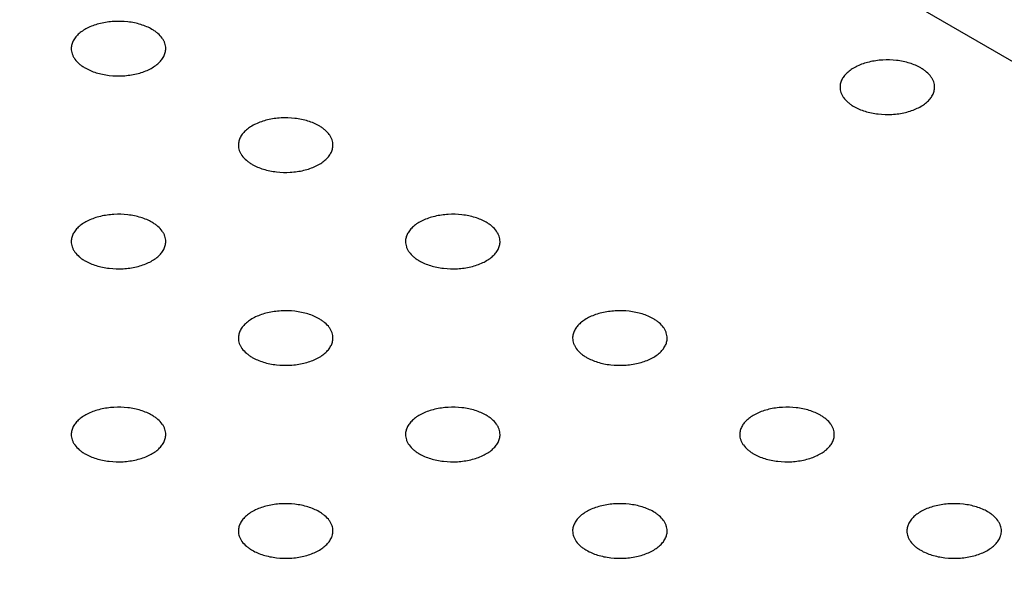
# Model space of a CAD drawing. Header units: inches. Extents: x 0 to 22, y 0 to 17.
# Tile 27 of 39: x 3.779 to 4.196, y 12.55 to 12.786. Entities that reach past the tile are written whole.
import ezdxf

# ---------------------------------------------------------------- set-up
doc = ezdxf.new("R2010")
doc.units = ezdxf.units.IN
doc.header["$LTSCALE"] = 1.21
doc.header["$MEASUREMENT"] = 0
doc.layers.get('0').update_dxf_attribs({"linetype": 'CONTINUOUS'})

msp = doc.modelspace()

# ---------------------------------------------------------------- linework, layer by layer
at = {"color": 7, "linetype": 'CONTINUOUS'}
msp.add_line((4.57821, 12.54976), (3.57434, 13.12938), dxfattribs=at)
for points, knots in [([(3.8353, 12.78209), (3.83459, 12.78251), (3.83305, 12.78326), (3.83056, 12.78417), (3.82788, 12.78485), (3.82408, 12.78545), (3.81923, 12.78558), (3.81447, 12.78491), (3.81091, 12.78389), (3.8085, 12.78292), (3.80637, 12.78176), (3.80454, 12.78042), (3.80307, 12.77895), (3.80198, 12.77735), (3.80131, 12.77566), (3.80116, 12.7745), (3.80116, 12.77393)], [0, 0, 0, 0, 0.06237, 0.128785, 0.198409, 0.270403, 0.417445, 0.561674, 0.630301, 0.695416, 0.756392, 0.812855, 0.864778, 0.912576, 0.957171, 1, 1, 1, 1]), ([(3.84116, 12.77393), (3.84116, 12.7743), (3.8411, 12.77507), (3.8408, 12.7762), (3.84032, 12.77731), (3.8394, 12.77878), (3.83813, 12.78011), (3.83661, 12.78129), (3.83575, 12.78183), (3.8353, 12.78209)], [0, 0, 0, 0, 0.108072, 0.218176, 0.332144, 0.451531, 0.710474, 0.851534, 1, 1, 1, 1]), ([(3.80116, 12.77393), (3.80116, 12.77355), (3.80123, 12.77278), (3.80152, 12.77165), (3.80201, 12.77054), (3.80292, 12.76908), (3.80419, 12.76774), (3.80571, 12.76656), (3.80657, 12.76602), (3.80702, 12.76576)], [0, 0, 0, 0, 0.108072, 0.218176, 0.332144, 0.451531, 0.710474, 0.851534, 1, 1, 1, 1]), ([(3.80702, 12.76576), (3.80774, 12.76535), (3.80928, 12.76459), (3.81176, 12.76369), (3.81445, 12.763), (3.81824, 12.7624), (3.82309, 12.76227), (3.82786, 12.76294), (3.83141, 12.76396), (3.83382, 12.76493), (3.83596, 12.76609), (3.83778, 12.76743), (3.83925, 12.76891), (3.84034, 12.7705), (3.84101, 12.77219), (3.84116, 12.77336), (3.84116, 12.77393)], [0, 0, 0, 0, 0.06237, 0.128785, 0.198409, 0.270403, 0.417445, 0.561674, 0.630301, 0.695416, 0.756392, 0.812855, 0.864778, 0.912576, 0.957171, 1, 1, 1, 1]), ([(4.16057, 12.76576), (4.15985, 12.76617), (4.15831, 12.76693), (4.15583, 12.76783), (4.15315, 12.76852), (4.14935, 12.76912), (4.1445, 12.76925), (4.13973, 12.76858), (4.13618, 12.76756), (4.13377, 12.76659), (4.13164, 12.76543), (4.12981, 12.76409), (4.12834, 12.76261), (4.12725, 12.76102), (4.12658, 12.75933), (4.12643, 12.75816), (4.12643, 12.75759)], [0, 0, 0, 0, 0.06237, 0.128785, 0.198409, 0.270403, 0.417445, 0.561674, 0.630301, 0.695416, 0.756392, 0.812855, 0.864778, 0.912576, 0.957171, 1, 1, 1, 1]), ([(4.16643, 12.75759), (4.16643, 12.75797), (4.16636, 12.75874), (4.16607, 12.75987), (4.16559, 12.76098), (4.16467, 12.76244), (4.1634, 12.76378), (4.16188, 12.76496), (4.16102, 12.7655), (4.16057, 12.76576)], [0, 0, 0, 0, 0.108072, 0.218176, 0.332144, 0.451531, 0.710474, 0.851534, 1, 1, 1, 1]), ([(4.12643, 12.75759), (4.12643, 12.75722), (4.1265, 12.75645), (4.12679, 12.75532), (4.12727, 12.75421), (4.12819, 12.75274), (4.12946, 12.75141), (4.13098, 12.75023), (4.13184, 12.74969), (4.13229, 12.74943)], [0, 0, 0, 0, 0.108072, 0.218176, 0.332144, 0.451531, 0.710474, 0.851534, 1, 1, 1, 1]), ([(4.13229, 12.74943), (4.13301, 12.74901), (4.13455, 12.74826), (4.13703, 12.74735), (4.13972, 12.74667), (4.14351, 12.74607), (4.14836, 12.74594), (4.15313, 12.74661), (4.15668, 12.74763), (4.15909, 12.7486), (4.16123, 12.74976), (4.16305, 12.7511), (4.16452, 12.75258), (4.16561, 12.75417), (4.16628, 12.75586), (4.16643, 12.75703), (4.16643, 12.75759)], [0, 0, 0, 0, 0.06237, 0.128785, 0.198409, 0.270403, 0.417445, 0.561674, 0.630301, 0.695416, 0.756392, 0.812855, 0.864778, 0.912576, 0.957171, 1, 1, 1, 1]), ([(3.90601, 12.74126), (3.9053, 12.74168), (3.90376, 12.74244), (3.90127, 12.74334), (3.89859, 12.74402), (3.89479, 12.74462), (3.88994, 12.74475), (3.88518, 12.74409), (3.88162, 12.74306), (3.87921, 12.74209), (3.87708, 12.74093), (3.87525, 12.7396), (3.87378, 12.73812), (3.87269, 12.73652), (3.87203, 12.73483), (3.87187, 12.73367), (3.87187, 12.7331)], [0, 0, 0, 0, 0.06237, 0.128785, 0.198409, 0.270403, 0.417445, 0.561674, 0.630301, 0.695416, 0.756392, 0.812855, 0.864778, 0.912576, 0.957171, 1, 1, 1, 1]), ([(3.91187, 12.7331), (3.91187, 12.73348), (3.91181, 12.73424), (3.91151, 12.73537), (3.91103, 12.73648), (3.91011, 12.73795), (3.90884, 12.73928), (3.90732, 12.74046), (3.90647, 12.741), (3.90601, 12.74126)], [0, 0, 0, 0, 0.108072, 0.218176, 0.332144, 0.451531, 0.710474, 0.851534, 1, 1, 1, 1]), ([(3.87187, 12.7331), (3.87187, 12.73272), (3.87194, 12.73195), (3.87223, 12.73082), (3.87272, 12.72972), (3.87363, 12.72825), (3.8749, 12.72691), (3.87642, 12.72574), (3.87728, 12.72519), (3.87773, 12.72493)], [0, 0, 0, 0, 0.108072, 0.218176, 0.332144, 0.451531, 0.710474, 0.851534, 1, 1, 1, 1]), ([(3.87773, 12.72493), (3.87845, 12.72452), (3.87999, 12.72376), (3.88247, 12.72286), (3.88516, 12.72218), (3.88895, 12.72158), (3.8938, 12.72144), (3.89857, 12.72211), (3.90212, 12.72313), (3.90453, 12.7241), (3.90667, 12.72527), (3.90849, 12.7266), (3.90996, 12.72808), (3.91105, 12.72968), (3.91172, 12.73136), (3.91187, 12.73253), (3.91187, 12.7331)], [0, 0, 0, 0, 0.06237, 0.128785, 0.198409, 0.270403, 0.417445, 0.561674, 0.630301, 0.695416, 0.756392, 0.812855, 0.864778, 0.912576, 0.957171, 1, 1, 1, 1]), ([(3.8353, 12.70044), (3.83459, 12.70085), (3.83305, 12.70161), (3.83056, 12.70251), (3.82788, 12.70319), (3.82408, 12.70379), (3.81923, 12.70393), (3.81447, 12.70326), (3.81091, 12.70223), (3.8085, 12.70126), (3.80637, 12.7001), (3.80454, 12.69877), (3.80307, 12.69729), (3.80198, 12.69569), (3.80131, 12.69401), (3.80116, 12.69284), (3.80116, 12.69227)], [0, 0, 0, 0, 0.06237, 0.128785, 0.198409, 0.270403, 0.417445, 0.561674, 0.630301, 0.695416, 0.756392, 0.812855, 0.864778, 0.912576, 0.957171, 1, 1, 1, 1]), ([(3.97673, 12.70044), (3.97601, 12.70085), (3.97447, 12.70161), (3.97198, 12.70251), (3.9693, 12.70319), (3.9655, 12.70379), (3.96065, 12.70393), (3.95589, 12.70326), (3.95233, 12.70223), (3.94992, 12.70126), (3.94779, 12.7001), (3.94596, 12.69877), (3.94449, 12.69729), (3.9434, 12.69569), (3.94274, 12.69401), (3.94258, 12.69284), (3.94258, 12.69227)], [0, 0, 0, 0, 0.06237, 0.128785, 0.198409, 0.270403, 0.417445, 0.561674, 0.630301, 0.695416, 0.756392, 0.812855, 0.864778, 0.912576, 0.957171, 1, 1, 1, 1]), ([(3.84116, 12.69227), (3.84116, 12.69265), (3.8411, 12.69342), (3.8408, 12.69455), (3.84032, 12.69565), (3.8394, 12.69712), (3.83813, 12.69845), (3.83661, 12.69963), (3.83575, 12.70018), (3.8353, 12.70044)], [0, 0, 0, 0, 0.108072, 0.218176, 0.332144, 0.451531, 0.710474, 0.851534, 1, 1, 1, 1]), ([(3.98258, 12.69227), (3.98258, 12.69265), (3.98252, 12.69342), (3.98222, 12.69455), (3.98174, 12.69565), (3.98082, 12.69712), (3.97955, 12.69845), (3.97803, 12.69963), (3.97718, 12.70018), (3.97673, 12.70044)], [0, 0, 0, 0, 0.108072, 0.218176, 0.332144, 0.451531, 0.710474, 0.851534, 1, 1, 1, 1]), ([(3.80116, 12.69227), (3.80116, 12.69189), (3.80123, 12.69113), (3.80152, 12.68999), (3.80201, 12.68889), (3.80292, 12.68742), (3.80419, 12.68609), (3.80571, 12.68491), (3.80657, 12.68437), (3.80702, 12.68411)], [0, 0, 0, 0, 0.108072, 0.218176, 0.332144, 0.451531, 0.710474, 0.851534, 1, 1, 1, 1]), ([(3.80702, 12.68411), (3.80774, 12.68369), (3.80928, 12.68293), (3.81176, 12.68203), (3.81445, 12.68135), (3.81824, 12.68075), (3.82309, 12.68061), (3.82786, 12.68128), (3.83141, 12.68231), (3.83382, 12.68328), (3.83596, 12.68444), (3.83778, 12.68577), (3.83925, 12.68725), (3.84034, 12.68885), (3.84101, 12.69053), (3.84116, 12.6917), (3.84116, 12.69227)], [0, 0, 0, 0, 0.06237, 0.128785, 0.198409, 0.270403, 0.417445, 0.561674, 0.630301, 0.695416, 0.756392, 0.812855, 0.864778, 0.912576, 0.957171, 1, 1, 1, 1]), ([(3.94258, 12.69227), (3.94258, 12.69189), (3.94265, 12.69113), (3.94294, 12.68999), (3.94343, 12.68889), (3.94434, 12.68742), (3.94561, 12.68609), (3.94713, 12.68491), (3.94799, 12.68437), (3.94844, 12.68411)], [0, 0, 0, 0, 0.108072, 0.218176, 0.332144, 0.451531, 0.710474, 0.851534, 1, 1, 1, 1]), ([(3.94844, 12.68411), (3.94916, 12.68369), (3.9507, 12.68293), (3.95318, 12.68203), (3.95587, 12.68135), (3.95966, 12.68075), (3.96451, 12.68061), (3.96928, 12.68128), (3.97284, 12.68231), (3.97524, 12.68328), (3.97738, 12.68444), (3.9792, 12.68577), (3.98068, 12.68725), (3.98176, 12.68885), (3.98243, 12.69053), (3.98258, 12.6917), (3.98258, 12.69227)], [0, 0, 0, 0, 0.06237, 0.128785, 0.198409, 0.270403, 0.417445, 0.561674, 0.630301, 0.695416, 0.756392, 0.812855, 0.864778, 0.912576, 0.957171, 1, 1, 1, 1]), ([(3.90601, 12.65961), (3.9053, 12.66002), (3.90376, 12.66078), (3.90127, 12.66168), (3.89859, 12.66236), (3.89479, 12.66297), (3.88994, 12.6631), (3.88518, 12.66243), (3.88162, 12.66141), (3.87921, 12.66044), (3.87708, 12.65927), (3.87525, 12.65794), (3.87378, 12.65646), (3.87269, 12.65487), (3.87203, 12.65318), (3.87187, 12.65201), (3.87187, 12.65144)], [0, 0, 0, 0, 0.06237, 0.128785, 0.198409, 0.270403, 0.417445, 0.561674, 0.630301, 0.695416, 0.756392, 0.812855, 0.864778, 0.912576, 0.957171, 1, 1, 1, 1]), ([(4.04744, 12.65961), (4.04672, 12.66002), (4.04518, 12.66078), (4.04269, 12.66168), (4.04001, 12.66236), (4.03621, 12.66297), (4.03136, 12.6631), (4.0266, 12.66243), (4.02304, 12.66141), (4.02064, 12.66044), (4.0185, 12.65927), (4.01667, 12.65794), (4.0152, 12.65646), (4.01412, 12.65487), (4.01345, 12.65318), (4.01329, 12.65201), (4.01329, 12.65144)], [0, 0, 0, 0, 0.06237, 0.128785, 0.198409, 0.270403, 0.417445, 0.561674, 0.630301, 0.695416, 0.756392, 0.812855, 0.864778, 0.912576, 0.957171, 1, 1, 1, 1]), ([(3.91187, 12.65144), (3.91187, 12.65182), (3.91181, 12.65259), (3.91151, 12.65372), (3.91103, 12.65483), (3.91011, 12.65629), (3.90884, 12.65763), (3.90732, 12.6588), (3.90647, 12.65935), (3.90601, 12.65961)], [0, 0, 0, 0, 0.108072, 0.218176, 0.332144, 0.451531, 0.710474, 0.851534, 1, 1, 1, 1]), ([(4.05329, 12.65144), (4.05329, 12.65182), (4.05323, 12.65259), (4.05293, 12.65372), (4.05245, 12.65483), (4.05153, 12.65629), (4.05027, 12.65763), (4.04874, 12.6588), (4.04789, 12.65935), (4.04744, 12.65961)], [0, 0, 0, 0, 0.108072, 0.218176, 0.332144, 0.451531, 0.710474, 0.851534, 1, 1, 1, 1]), ([(3.87187, 12.65144), (3.87187, 12.65106), (3.87194, 12.6503), (3.87223, 12.64917), (3.87272, 12.64806), (3.87363, 12.64659), (3.8749, 12.64526), (3.87642, 12.64408), (3.87728, 12.64354), (3.87773, 12.64328)], [0, 0, 0, 0, 0.108072, 0.218176, 0.332144, 0.451531, 0.710474, 0.851534, 1, 1, 1, 1]), ([(3.87773, 12.64328), (3.87845, 12.64286), (3.87999, 12.6421), (3.88247, 12.6412), (3.88516, 12.64052), (3.88895, 12.63992), (3.8938, 12.63979), (3.89857, 12.64046), (3.90212, 12.64148), (3.90453, 12.64245), (3.90667, 12.64361), (3.90849, 12.64495), (3.90996, 12.64642), (3.91105, 12.64802), (3.91172, 12.64971), (3.91187, 12.65087), (3.91187, 12.65144)], [0, 0, 0, 0, 0.06237, 0.128785, 0.198409, 0.270403, 0.417445, 0.561674, 0.630301, 0.695416, 0.756392, 0.812855, 0.864778, 0.912576, 0.957171, 1, 1, 1, 1]), ([(4.01329, 12.65144), (4.01329, 12.65106), (4.01336, 12.6503), (4.01365, 12.64917), (4.01414, 12.64806), (4.01505, 12.64659), (4.01632, 12.64526), (4.01784, 12.64408), (4.0187, 12.64354), (4.01915, 12.64328)], [0, 0, 0, 0, 0.108072, 0.218176, 0.332144, 0.451531, 0.710474, 0.851534, 1, 1, 1, 1]), ([(4.01915, 12.64328), (4.01987, 12.64286), (4.02141, 12.6421), (4.02389, 12.6412), (4.02658, 12.64052), (4.03037, 12.63992), (4.03523, 12.63979), (4.03999, 12.64046), (4.04355, 12.64148), (4.04595, 12.64245), (4.04809, 12.64361), (4.04991, 12.64495), (4.05139, 12.64642), (4.05247, 12.64802), (4.05314, 12.64971), (4.05329, 12.65087), (4.05329, 12.65144)], [0, 0, 0, 0, 0.06237, 0.128785, 0.198409, 0.270403, 0.417445, 0.561674, 0.630301, 0.695416, 0.756392, 0.812855, 0.864778, 0.912576, 0.957171, 1, 1, 1, 1]), ([(3.8353, 12.61878), (3.83459, 12.6192), (3.83305, 12.61995), (3.83056, 12.62086), (3.82788, 12.62154), (3.82408, 12.62214), (3.81923, 12.62227), (3.81447, 12.6216), (3.81091, 12.62058), (3.8085, 12.61961), (3.80637, 12.61845), (3.80454, 12.61711), (3.80307, 12.61564), (3.80198, 12.61404), (3.80131, 12.61235), (3.80116, 12.61119), (3.80116, 12.61062)], [0, 0, 0, 0, 0.06237, 0.128785, 0.198409, 0.270403, 0.417445, 0.561674, 0.630301, 0.695416, 0.756392, 0.812855, 0.864778, 0.912576, 0.957171, 1, 1, 1, 1]), ([(3.84116, 12.61062), (3.84116, 12.61099), (3.8411, 12.61176), (3.8408, 12.61289), (3.84032, 12.614), (3.8394, 12.61547), (3.83813, 12.6168), (3.83661, 12.61798), (3.83575, 12.61852), (3.8353, 12.61878)], [0, 0, 0, 0, 0.108072, 0.218176, 0.332144, 0.451531, 0.710474, 0.851534, 1, 1, 1, 1]), ([(3.97673, 12.61878), (3.97601, 12.6192), (3.97447, 12.61995), (3.97198, 12.62086), (3.9693, 12.62154), (3.9655, 12.62214), (3.96065, 12.62227), (3.95589, 12.6216), (3.95233, 12.62058), (3.94992, 12.61961), (3.94779, 12.61845), (3.94596, 12.61711), (3.94449, 12.61564), (3.9434, 12.61404), (3.94274, 12.61235), (3.94258, 12.61119), (3.94258, 12.61062)], [0, 0, 0, 0, 0.06237, 0.128785, 0.198409, 0.270403, 0.417445, 0.561674, 0.630301, 0.695416, 0.756392, 0.812855, 0.864778, 0.912576, 0.957171, 1, 1, 1, 1]), ([(3.98258, 12.61062), (3.98258, 12.61099), (3.98252, 12.61176), (3.98222, 12.61289), (3.98174, 12.614), (3.98082, 12.61547), (3.97955, 12.6168), (3.97803, 12.61798), (3.97718, 12.61852), (3.97673, 12.61878)], [0, 0, 0, 0, 0.108072, 0.218176, 0.332144, 0.451531, 0.710474, 0.851534, 1, 1, 1, 1]), ([(4.11815, 12.61878), (4.11743, 12.6192), (4.11589, 12.61995), (4.1134, 12.62086), (4.11072, 12.62154), (4.10692, 12.62214), (4.10207, 12.62227), (4.09731, 12.6216), (4.09375, 12.62058), (4.09135, 12.61961), (4.08921, 12.61845), (4.08738, 12.61711), (4.08591, 12.61564), (4.08483, 12.61404), (4.08416, 12.61235), (4.084, 12.61119), (4.084, 12.61062)], [0, 0, 0, 0, 0.06237, 0.128785, 0.198409, 0.270403, 0.417445, 0.561674, 0.630301, 0.695416, 0.756392, 0.812855, 0.864778, 0.912576, 0.957171, 1, 1, 1, 1]), ([(4.124, 12.61062), (4.124, 12.61099), (4.12394, 12.61176), (4.12364, 12.61289), (4.12316, 12.614), (4.12224, 12.61547), (4.12098, 12.6168), (4.11946, 12.61798), (4.1186, 12.61852), (4.11815, 12.61878)], [0, 0, 0, 0, 0.108072, 0.218176, 0.332144, 0.451531, 0.710474, 0.851534, 1, 1, 1, 1]), ([(3.80116, 12.61062), (3.80116, 12.61024), (3.80123, 12.60947), (3.80152, 12.60834), (3.80201, 12.60723), (3.80292, 12.60577), (3.80419, 12.60443), (3.80571, 12.60325), (3.80657, 12.60271), (3.80702, 12.60245)], [0, 0, 0, 0, 0.108072, 0.218176, 0.332144, 0.451531, 0.710474, 0.851534, 1, 1, 1, 1]), ([(3.80702, 12.60245), (3.80774, 12.60204), (3.80928, 12.60128), (3.81176, 12.60038), (3.81445, 12.59969), (3.81824, 12.59909), (3.82309, 12.59896), (3.82786, 12.59963), (3.83141, 12.60065), (3.83382, 12.60162), (3.83596, 12.60278), (3.83778, 12.60412), (3.83925, 12.6056), (3.84034, 12.60719), (3.84101, 12.60888), (3.84116, 12.61005), (3.84116, 12.61062)], [0, 0, 0, 0, 0.06237, 0.128785, 0.198409, 0.270403, 0.417445, 0.561674, 0.630301, 0.695416, 0.756392, 0.812855, 0.864778, 0.912576, 0.957171, 1, 1, 1, 1]), ([(3.94258, 12.61062), (3.94258, 12.61024), (3.94265, 12.60947), (3.94294, 12.60834), (3.94343, 12.60723), (3.94434, 12.60577), (3.94561, 12.60443), (3.94713, 12.60325), (3.94799, 12.60271), (3.94844, 12.60245)], [0, 0, 0, 0, 0.108072, 0.218176, 0.332144, 0.451531, 0.710474, 0.851534, 1, 1, 1, 1]), ([(3.94844, 12.60245), (3.94916, 12.60204), (3.9507, 12.60128), (3.95318, 12.60038), (3.95587, 12.59969), (3.95966, 12.59909), (3.96451, 12.59896), (3.96928, 12.59963), (3.97284, 12.60065), (3.97524, 12.60162), (3.97738, 12.60278), (3.9792, 12.60412), (3.98068, 12.6056), (3.98176, 12.60719), (3.98243, 12.60888), (3.98258, 12.61005), (3.98258, 12.61062)], [0, 0, 0, 0, 0.06237, 0.128785, 0.198409, 0.270403, 0.417445, 0.561674, 0.630301, 0.695416, 0.756392, 0.812855, 0.864778, 0.912576, 0.957171, 1, 1, 1, 1]), ([(4.084, 12.61062), (4.084, 12.61024), (4.08407, 12.60947), (4.08436, 12.60834), (4.08485, 12.60723), (4.08576, 12.60577), (4.08703, 12.60443), (4.08855, 12.60325), (4.08941, 12.60271), (4.08986, 12.60245)], [0, 0, 0, 0, 0.108072, 0.218176, 0.332144, 0.451531, 0.710474, 0.851534, 1, 1, 1, 1]), ([(4.08986, 12.60245), (4.09058, 12.60204), (4.09212, 12.60128), (4.0946, 12.60038), (4.09729, 12.59969), (4.10108, 12.59909), (4.10594, 12.59896), (4.1107, 12.59963), (4.11426, 12.60065), (4.11666, 12.60162), (4.1188, 12.60278), (4.12062, 12.60412), (4.1221, 12.6056), (4.12318, 12.60719), (4.12385, 12.60888), (4.124, 12.61005), (4.124, 12.61062)], [0, 0, 0, 0, 0.06237, 0.128785, 0.198409, 0.270403, 0.417445, 0.561674, 0.630301, 0.695416, 0.756392, 0.812855, 0.864778, 0.912576, 0.957171, 1, 1, 1, 1]), ([(3.90601, 12.57795), (3.9053, 12.57837), (3.90376, 12.57913), (3.90127, 12.58003), (3.89859, 12.58071), (3.89479, 12.58131), (3.88994, 12.58144), (3.88518, 12.58078), (3.88162, 12.57975), (3.87921, 12.57878), (3.87708, 12.57762), (3.87525, 12.57629), (3.87378, 12.57481), (3.87269, 12.57321), (3.87203, 12.57152), (3.87187, 12.57036), (3.87187, 12.56979)], [0, 0, 0, 0, 0.06237, 0.128785, 0.198409, 0.270403, 0.417445, 0.561674, 0.630301, 0.695416, 0.756392, 0.812855, 0.864778, 0.912576, 0.957171, 1, 1, 1, 1]), ([(4.04744, 12.57795), (4.04672, 12.57837), (4.04518, 12.57913), (4.04269, 12.58003), (4.04001, 12.58071), (4.03621, 12.58131), (4.03136, 12.58144), (4.0266, 12.58078), (4.02304, 12.57975), (4.02064, 12.57878), (4.0185, 12.57762), (4.01667, 12.57629), (4.0152, 12.57481), (4.01412, 12.57321), (4.01345, 12.57152), (4.01329, 12.57036), (4.01329, 12.56979)], [0, 0, 0, 0, 0.06237, 0.128785, 0.198409, 0.270403, 0.417445, 0.561674, 0.630301, 0.695416, 0.756392, 0.812855, 0.864778, 0.912576, 0.957171, 1, 1, 1, 1]), ([(4.18886, 12.57795), (4.18814, 12.57837), (4.1866, 12.57913), (4.18412, 12.58003), (4.18143, 12.58071), (4.17764, 12.58131), (4.17278, 12.58144), (4.16802, 12.58078), (4.16446, 12.57975), (4.16206, 12.57878), (4.15992, 12.57762), (4.1581, 12.57629), (4.15662, 12.57481), (4.15554, 12.57321), (4.15487, 12.57152), (4.15472, 12.57036), (4.15472, 12.56979)], [0, 0, 0, 0, 0.06237, 0.128785, 0.198409, 0.270403, 0.417445, 0.561674, 0.630301, 0.695416, 0.756392, 0.812855, 0.864778, 0.912576, 0.957171, 1, 1, 1, 1]), ([(3.91187, 12.56979), (3.91187, 12.57017), (3.91181, 12.57093), (3.91151, 12.57206), (3.91103, 12.57317), (3.91011, 12.57464), (3.90884, 12.57597), (3.90732, 12.57715), (3.90647, 12.57769), (3.90601, 12.57795)], [0, 0, 0, 0, 0.108072, 0.218176, 0.332144, 0.451531, 0.710474, 0.851534, 1, 1, 1, 1]), ([(4.05329, 12.56979), (4.05329, 12.57017), (4.05323, 12.57093), (4.05293, 12.57206), (4.05245, 12.57317), (4.05153, 12.57464), (4.05027, 12.57597), (4.04874, 12.57715), (4.04789, 12.57769), (4.04744, 12.57795)], [0, 0, 0, 0, 0.108072, 0.218176, 0.332144, 0.451531, 0.710474, 0.851534, 1, 1, 1, 1]), ([(4.19472, 12.56979), (4.19472, 12.57017), (4.19465, 12.57093), (4.19436, 12.57206), (4.19387, 12.57317), (4.19295, 12.57464), (4.19169, 12.57597), (4.19017, 12.57715), (4.18931, 12.57769), (4.18886, 12.57795)], [0, 0, 0, 0, 0.108072, 0.218176, 0.332144, 0.451531, 0.710474, 0.851534, 1, 1, 1, 1]), ([(3.87187, 12.56979), (3.87187, 12.56941), (3.87194, 12.56864), (3.87223, 12.56751), (3.87272, 12.56641), (3.87363, 12.56494), (3.8749, 12.5636), (3.87642, 12.56243), (3.87728, 12.56188), (3.87773, 12.56162)], [0, 0, 0, 0, 0.108072, 0.218176, 0.332144, 0.451531, 0.710474, 0.851534, 1, 1, 1, 1]), ([(3.87773, 12.56162), (3.87845, 12.56121), (3.87999, 12.56045), (3.88247, 12.55955), (3.88516, 12.55887), (3.88895, 12.55827), (3.8938, 12.55813), (3.89857, 12.5588), (3.90212, 12.55982), (3.90453, 12.56079), (3.90667, 12.56196), (3.90849, 12.56329), (3.90996, 12.56477), (3.91105, 12.56637), (3.91172, 12.56805), (3.91187, 12.56922), (3.91187, 12.56979)], [0, 0, 0, 0, 0.06237, 0.128785, 0.198409, 0.270403, 0.417445, 0.561674, 0.630301, 0.695416, 0.756392, 0.812855, 0.864778, 0.912576, 0.957171, 1, 1, 1, 1]), ([(4.01329, 12.56979), (4.01329, 12.56941), (4.01336, 12.56864), (4.01365, 12.56751), (4.01414, 12.56641), (4.01505, 12.56494), (4.01632, 12.5636), (4.01784, 12.56243), (4.0187, 12.56188), (4.01915, 12.56162)], [0, 0, 0, 0, 0.108072, 0.218176, 0.332144, 0.451531, 0.710474, 0.851534, 1, 1, 1, 1]), ([(4.01915, 12.56162), (4.01987, 12.56121), (4.02141, 12.56045), (4.02389, 12.55955), (4.02658, 12.55887), (4.03037, 12.55827), (4.03523, 12.55813), (4.03999, 12.5588), (4.04355, 12.55982), (4.04595, 12.56079), (4.04809, 12.56196), (4.04991, 12.56329), (4.05139, 12.56477), (4.05247, 12.56637), (4.05314, 12.56805), (4.05329, 12.56922), (4.05329, 12.56979)], [0, 0, 0, 0, 0.06237, 0.128785, 0.198409, 0.270403, 0.417445, 0.561674, 0.630301, 0.695416, 0.756392, 0.812855, 0.864778, 0.912576, 0.957171, 1, 1, 1, 1]), ([(4.15472, 12.56979), (4.15472, 12.56941), (4.15478, 12.56864), (4.15507, 12.56751), (4.15556, 12.56641), (4.15648, 12.56494), (4.15774, 12.5636), (4.15926, 12.56243), (4.16012, 12.56188), (4.16057, 12.56162)], [0, 0, 0, 0, 0.108072, 0.218176, 0.332144, 0.451531, 0.710474, 0.851534, 1, 1, 1, 1]), ([(4.16057, 12.56162), (4.16129, 12.56121), (4.16283, 12.56045), (4.16532, 12.55955), (4.168, 12.55887), (4.17179, 12.55827), (4.17665, 12.55813), (4.18141, 12.5588), (4.18497, 12.55982), (4.18737, 12.56079), (4.18951, 12.56196), (4.19134, 12.56329), (4.19281, 12.56477), (4.19389, 12.56637), (4.19456, 12.56805), (4.19472, 12.56922), (4.19472, 12.56979)], [0, 0, 0, 0, 0.06237, 0.128785, 0.198409, 0.270403, 0.417445, 0.561674, 0.630301, 0.695416, 0.756392, 0.812855, 0.864778, 0.912576, 0.957171, 1, 1, 1, 1])]:
    msp.add_open_spline(points, degree=3, knots=knots, dxfattribs=at)

doc.saveas('drawing.dxf')
